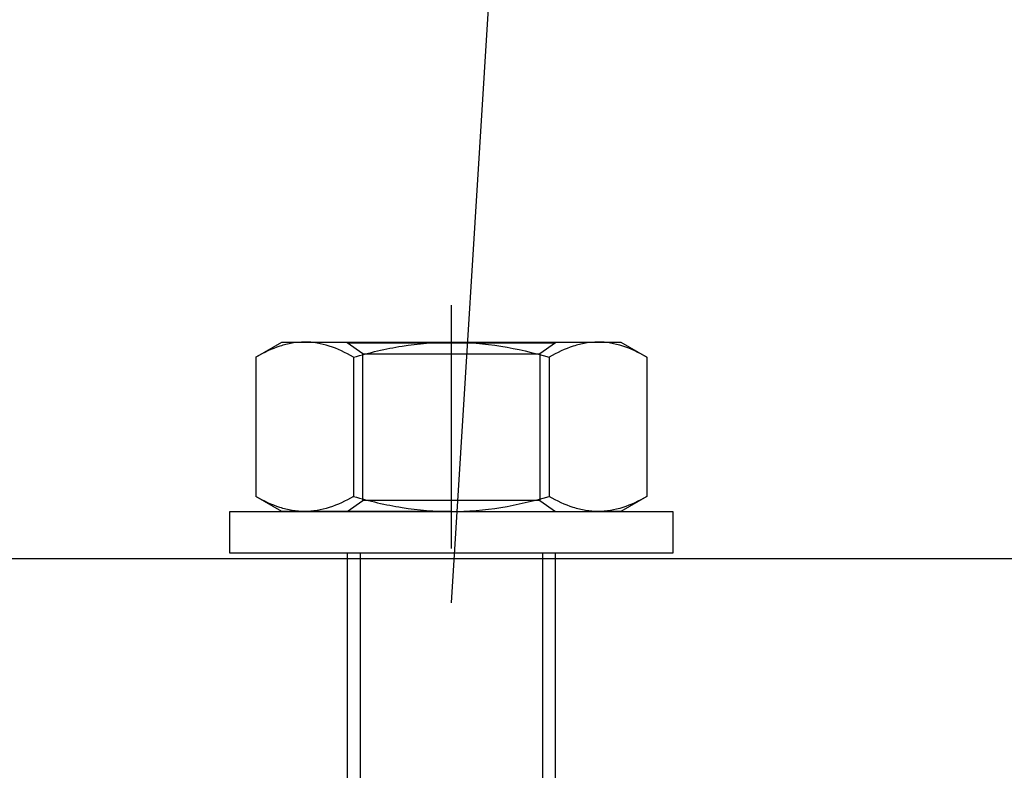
# Model space of a CAD drawing. Header units: millimetres. Extents: x -303 to 588072, y -379 to 357555.
# Tile 84 of 88: x 587404 to 587442, y 338380 to 338409. Entities that reach past the tile are written whole.
import ezdxf

# ---------------------------------------------------------------- set-up
doc = ezdxf.new("R2010")
doc.units = ezdxf.units.MM
doc.header["$LTSCALE"] = 0.15
doc.header["$MEASUREMENT"] = 0
doc.linetypes.add('phl_thick', pattern=[0])
doc.layers.add('3', color=4, linetype='Continuous')
doc.layers.add('5', color=8, linetype='Continuous')

# ---------------------------------------------------------------- blocks, each defined once
blk = doc.blocks.new('A$C5D1058F5')
at = {"layer": '5'}
for p, q in [((0, -9.519), (0, -0.181)), ((-7.506, -2.181), (-6.5, -1.6)), ((-6.5, -1.6), (-5.629, -1.6)), ((0, -1.6), (-5.629, -1.6)), ((-3.4, -2.02), (-4, -1.6)), ((0, -1.6), (5.629, -1.6)), ((4, -1.6), (3.4, -2.02)), ((5.629, -1.6), (6.5, -1.6)), ((6.5, -1.6), (7.506, -2.181)), ((-7.506, -7.519), (-7.506, -2.181)), ((-3.753, -7.519), (-3.753, -2.181)), ((-3.4, -2.02), (0, -2.02)), ((-3.4, -7.654), (-3.4, -2.02)), ((0, -2.02), (3.4, -2.02)), ((3.4, -2.02), (3.4, -7.654)), ((3.753, -7.519), (3.753, -2.181)), ((7.506, -7.519), (7.506, -2.181)), ((-6.5, -8.1), (-7.506, -7.519)), ((7.506, -7.519), (6.5, -8.1)), ((-4, -8.075), (-3.4, -7.654)), ((3.4, -7.654), (-3.4, -7.654)), ((3.4, -7.654), (4, -8.075)), ((-5.629, -8.1), (-6.5, -8.1)), ((0, -8.1), (-5.629, -8.1)), ((0, -8.075), (-4, -8.075)), ((-4, -8.1), (-4, -8.075)), ((4, -8.075), (0, -8.075)), ((5.629, -8.1), (0, -8.1)), ((4, -8.075), (4, -8.1)), ((6.5, -8.1), (5.629, -8.1))]:
    blk.add_line(p, q, dxfattribs=at)
at = {"layer": '5', "linetype": 'phl_thick'}
blk.add_lwpolyline([(-8.5, 0), (8.5, 0), (8.5, -1.6), (-8.5, -1.6)], close=True, dxfattribs=at)
at = {"layer": '5'}
for points, knots in [([(-7.506, -2.181), (-7.199, -2.003), (-6.889, -1.857), (-6.265, -1.655), (-5.949, -1.6), (-5.629, -1.6)], [0, 0, 0, 0, 0.5, 0.5, 1, 1, 1, 1]), ([(-5.629, -1.6), (-5.47, -1.6), (-5.31, -1.614), (-4.994, -1.667), (-4.836, -1.706), (-4.368, -1.858), (-4.059, -2.004), (-3.753, -2.181)], [0, 0, 0, 0, 0.25, 0.25, 0.5, 0.5, 1, 1, 1, 1]), ([(0, -1.6), (-0.635, -1.6), (-1.278, -1.656), (-2.531, -1.86), (-3.146, -2.005), (-3.753, -2.181)], [0, 0, 0, 0, 0.5, 0.5, 1, 1, 1, 1]), ([(3.753, -2.181), (3.142, -2.004), (2.517, -1.857), (1.264, -1.655), (0.634, -1.6), (0, -1.6)], [0, 0, 0, 0, 0.5, 0.5, 1, 1, 1, 1]), ([(3.753, -2.181), (4.06, -2.003), (4.369, -1.857), (4.994, -1.655), (5.309, -1.6), (5.629, -1.6)], [0, 0, 0, 0, 0.5, 0.5, 1, 1, 1, 1]), ([(5.629, -1.6), (5.788, -1.6), (5.948, -1.614), (6.265, -1.667), (6.422, -1.706), (6.891, -1.858), (7.199, -2.004), (7.506, -2.181)], [0, 0, 0, 0, 0.25, 0.25, 0.5, 0.5, 1, 1, 1, 1]), ([(-7.506, -7.519), (-7.199, -7.697), (-6.889, -7.843), (-6.265, -8.045), (-5.949, -8.1), (-5.629, -8.1)], [0, 0, 0, 0, 0.5, 0.5, 1, 1, 1, 1]), ([(-5.629, -8.1), (-5.47, -8.1), (-5.31, -8.086), (-4.994, -8.033), (-4.836, -7.994), (-4.368, -7.842), (-4.059, -7.696), (-3.753, -7.519)], [0, 0, 0, 0, 0.25, 0.25, 0.5, 0.5, 1, 1, 1, 1]), ([(0, -8.1), (-0.635, -8.1), (-1.278, -8.044), (-2.531, -7.84), (-3.146, -7.695), (-3.753, -7.519)], [0, 0, 0, 0, 0.5, 0.5, 1, 1, 1, 1]), ([(3.753, -7.519), (3.142, -7.696), (2.517, -7.843), (1.264, -8.045), (0.634, -8.1), (0, -8.1)], [0, 0, 0, 0, 0.5, 0.5, 1, 1, 1, 1]), ([(3.753, -7.519), (4.06, -7.697), (4.369, -7.843), (4.994, -8.045), (5.309, -8.1), (5.629, -8.1)], [0, 0, 0, 0, 0.5, 0.5, 1, 1, 1, 1]), ([(5.629, -8.1), (5.788, -8.1), (5.948, -8.086), (6.265, -8.033), (6.422, -7.994), (6.891, -7.842), (7.199, -7.696), (7.506, -7.519)], [0, 0, 0, 0, 0.25, 0.25, 0.5, 0.5, 1, 1, 1, 1])]:
    blk.add_open_spline(points, degree=3, knots=knots, dxfattribs=at)

msp = doc.modelspace()

# ---------------------------------------------------------------- linework, layer by layer
at = {"layer": '3'}
msp.add_line((587470.144, 338388.465), (586070.144, 338388.465), dxfattribs=at)
at = {"layer": '5'}
for p, q in [((587416.871, 338388.673), (587416.871, 338379.673)), ((587417.371, 338388.673), (587417.371, 338379.673)), ((587424.371, 338388.673), (587424.371, 338379.673)), ((587424.871, 338379.673), (587424.871, 338388.673))]:
    msp.add_line(p, q, dxfattribs=at)
msp.add_lwpolyline([(587943.44, 338635.793), (587436.255, 338635.793), (587420.871, 338386.773)], dxfattribs=at)

# ---------------------------------------------------------------- block references
at = {"layer": '5', "rotation": 180}
msp.add_blockref('A$C5D1058F5', (587420.871, 338388.673), dxfattribs=at)

doc.saveas('drawing.dxf')
